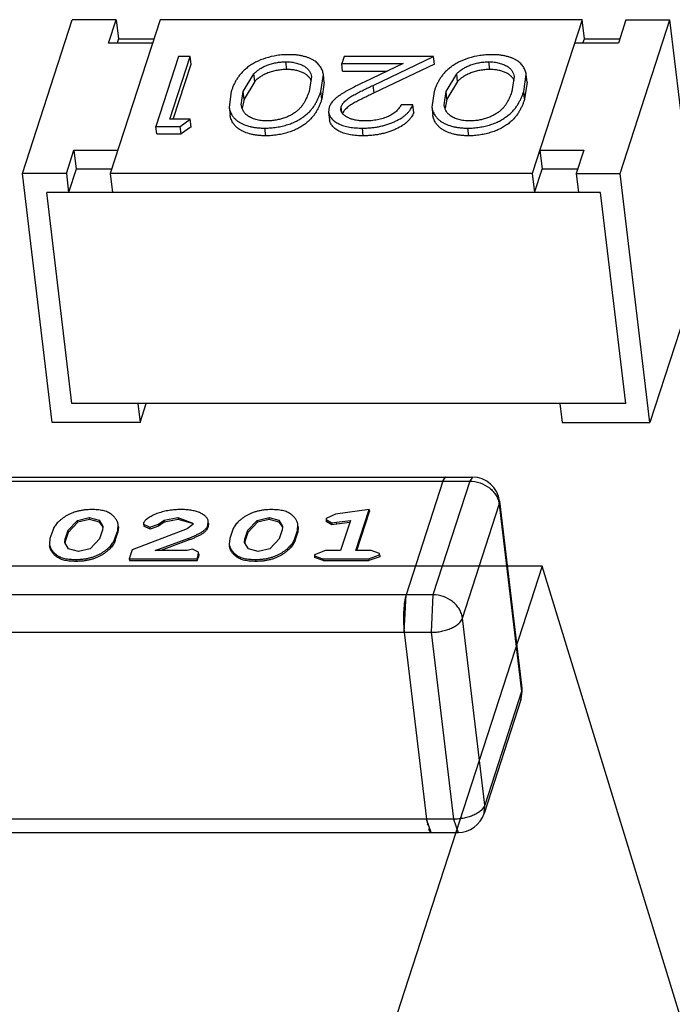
# Model space of a CAD drawing. Header units: millimetres. Extents: x -117 to 182, y -33 to 89.
# Tile 17 of 135: x -105.156 to -104.428, y -3.535 to -2.437. Entities that reach past the tile are written whole.
import ezdxf

# ---------------------------------------------------------------- set-up
doc = ezdxf.new("R2010")
doc.units = ezdxf.units.MM
doc.header["$LTSCALE"] = 1.21
doc.header["$MEASUREMENT"] = 0
doc.layers.get('0').update_dxf_attribs({"linetype": 'CONTINUOUS'})

msp = doc.modelspace()

# ---------------------------------------------------------------- linework, layer by layer
at = {"color": 7, "linetype": 'Continuous'}
for p, q in [((-105.1533, -2.6087), (-105.0978, -2.4373)), ((-105.0487, -2.4373), (-105.0978, -2.4373)), ((-105.0571, -2.4633), (-105.0487, -2.4373)), ((-104.9997, -2.4373), (-105.0552, -2.6087)), ((-105.0487, -2.4373), (-105.0462, -2.4587)), ((-104.5291, -2.4373), (-104.9997, -2.4373)), ((-104.5291, -2.4373), (-104.5846, -2.6087)), ((-104.5265, -2.4587), (-104.5291, -2.4373)), ((-104.4801, -2.4373), (-104.4885, -2.4633)), ((-104.4866, -2.6087), (-104.4311, -2.4373)), ((-104.4801, -2.4373), (-104.4311, -2.4373)), ((-104.3978, -2.7151), (-104.4311, -2.4373)), ((-105.0081, -2.4633), (-105.0571, -2.4633)), ((-105.0462, -2.4587), (-105.0477, -2.4633)), ((-105.0462, -2.4587), (-105.0066, -2.4587)), ((-104.4885, -2.4633), (-104.5375, -2.4633)), ((-104.528, -2.4633), (-104.5265, -2.4587)), ((-104.5265, -2.4587), (-104.487, -2.4587)), ((-104.9793, -2.4782), (-105.0045, -2.5562)), ((-104.9888, -2.5482), (-104.9661, -2.4782)), ((-104.9661, -2.4782), (-104.9793, -2.4782)), ((-104.9651, -2.4868), (-104.9661, -2.4782)), ((-104.7945, -2.4783), (-104.7971, -2.4862)), ((-104.6946, -2.4783), (-104.7945, -2.4783)), ((-104.7621, -2.5105), (-104.6946, -2.4783)), ((-104.6936, -2.4868), (-104.6946, -2.4783)), ((-104.985, -2.5482), (-104.9651, -2.4868)), ((-104.8583, -2.4928), (-104.8593, -2.4842)), ((-104.7971, -2.4862), (-104.7287, -2.4862)), ((-104.7961, -2.4948), (-104.7971, -2.4862)), ((-104.7287, -2.4862), (-104.7722, -2.5071)), ((-104.6936, -2.4868), (-104.7611, -2.519)), ((-104.632, -2.4928), (-104.633, -2.4843)), ((-104.9071, -2.5172), (-104.8952, -2.4976)), ((-104.8942, -2.5062), (-104.8952, -2.4976)), ((-104.831, -2.5008), (-104.8336, -2.5172)), ((-104.8203, -2.5172), (-104.8176, -2.4983)), ((-104.8166, -2.5069), (-104.8176, -2.4983)), ((-104.7961, -2.4948), (-104.7466, -2.4948)), ((-104.6808, -2.5172), (-104.6689, -2.4976)), ((-104.6679, -2.5062), (-104.6689, -2.4976)), ((-104.6048, -2.5008), (-104.6073, -2.5172)), ((-104.5941, -2.5172), (-104.5914, -2.4983)), ((-104.5904, -2.5069), (-104.5914, -2.4983)), ((-104.8942, -2.5062), (-104.9061, -2.5258)), ((-104.8166, -2.5069), (-104.8193, -2.5257)), ((-104.7611, -2.519), (-104.7621, -2.5105)), ((-104.6679, -2.5062), (-104.6798, -2.5258)), ((-104.5904, -2.5069), (-104.5931, -2.5257)), ((-104.9203, -2.5172), (-104.9227, -2.5349)), ((-104.9091, -2.5321), (-104.9071, -2.5172)), ((-104.9061, -2.5258), (-104.9071, -2.5172)), ((-104.8193, -2.5257), (-104.8203, -2.5172)), ((-104.694, -2.5172), (-104.6965, -2.5349)), ((-104.6829, -2.5321), (-104.6808, -2.5172)), ((-104.6798, -2.5258), (-104.6808, -2.5172)), ((-104.5931, -2.5257), (-104.5941, -2.5172)), ((-104.9227, -2.5349), (-104.9217, -2.5434)), ((-104.9061, -2.5258), (-104.9082, -2.5361)), ((-104.811, -2.535), (-104.8117, -2.5405)), ((-104.798, -2.5379), (-104.7976, -2.5344)), ((-104.7969, -2.5406), (-104.7976, -2.5344)), ((-104.7177, -2.5322), (-104.7309, -2.5322)), ((-104.7167, -2.5407), (-104.7177, -2.5322)), ((-104.6965, -2.5349), (-104.6954, -2.5434)), ((-104.6798, -2.5258), (-104.6819, -2.5361)), ((-104.8117, -2.5405), (-104.8106, -2.549)), ((-105.0045, -2.5562), (-104.9774, -2.5562)), ((-105.0035, -2.5647), (-105.0045, -2.5562)), ((-104.9661, -2.5482), (-104.9888, -2.5482)), ((-104.9774, -2.5562), (-104.9661, -2.5482)), ((-104.9763, -2.5647), (-104.9774, -2.5562)), ((-104.9651, -2.5567), (-104.9763, -2.5647)), ((-104.9651, -2.5567), (-104.9661, -2.5482)), ((-105.0035, -2.5647), (-104.9763, -2.5647)), ((-104.8818, -2.5667), (-104.8828, -2.5582)), ((-104.7731, -2.5667), (-104.7741, -2.5582)), ((-104.6555, -2.5667), (-104.6565, -2.5582)), ((-105.1042, -2.6087), (-105.0958, -2.5827)), ((-105.0958, -2.5827), (-105.0468, -2.5827)), ((-105.0958, -2.5827), (-105.0933, -2.6041)), ((-104.5762, -2.5827), (-104.5272, -2.5828)), ((-104.5762, -2.5827), (-104.5736, -2.6041)), ((-104.5272, -2.5828), (-104.5356, -2.6087)), ((-105.1042, -2.6087), (-105.1533, -2.6087)), ((-105.1201, -2.8864), (-105.1533, -2.6087)), ((-105.1042, -2.6087), (-105.1017, -2.6301)), ((-105.0933, -2.6041), (-105.1017, -2.6301)), ((-105.0537, -2.6041), (-105.0933, -2.6041)), ((-104.5846, -2.6087), (-105.0552, -2.6087)), ((-105.0552, -2.6087), (-105.0527, -2.6301)), ((-104.5846, -2.6087), (-104.5821, -2.6301)), ((-104.5821, -2.6301), (-104.5736, -2.6041)), ((-104.5341, -2.6041), (-104.5736, -2.6041)), ((-104.5356, -2.6087), (-104.4866, -2.6087)), ((-104.5356, -2.6087), (-104.533, -2.6301)), ((-104.4534, -2.8865), (-104.4866, -2.6087)), ((-104.5085, -2.6301), (-105.1262, -2.6301)), ((-105.0981, -2.8651), (-105.1262, -2.6301)), ((-104.4804, -2.8651), (-104.5085, -2.6301)), ((-104.3978, -2.7151), (-104.4534, -2.8865)), ((-104.4804, -2.8651), (-105.0981, -2.8651)), ((-105.0246, -2.8651), (-105.022, -2.8864)), ((-105.022, -2.8864), (-105.0151, -2.8651)), ((-104.554, -2.8651), (-104.5514, -2.8864)), ((-105.022, -2.8864), (-105.1201, -2.8864)), ((-104.5514, -2.8864), (-104.4534, -2.8865)), ((-105.1923, -2.9517), (-104.6544, -2.9517)), ((-105.1892, -2.9472), (-104.6513, -2.9473)), ((-104.6843, -2.9517), (-104.7253, -3.0783)), ((-104.6544, -2.9517), (-104.6954, -3.0783)), ((-104.6843, -2.9517), (-104.6812, -2.9473)), ((-104.6513, -2.9473), (-104.6544, -2.9517)), ((-104.6214, -2.9778), (-104.621, -2.9741)), ((-104.621, -2.9741), (-104.5961, -3.1825)), ((-104.7665, -2.9834), (-104.804, -2.9886)), ((-104.7813, -3.0292), (-104.7665, -2.9834)), ((-104.7665, -2.9834), (-104.7662, -2.9856)), ((-104.6624, -3.1044), (-104.6214, -2.9778)), ((-104.6214, -2.9778), (-104.5965, -3.1861)), ((-105.1026, -3.0067), (-105.0918, -2.9954)), ((-105.0918, -2.9954), (-105.0787, -2.9924)), ((-105.0915, -2.9976), (-105.0918, -2.9954)), ((-105.0784, -2.9946), (-105.0915, -2.9976)), ((-105.0784, -2.9946), (-105.0787, -2.9924)), ((-105.0787, -2.9924), (-105.0677, -2.9952)), ((-105.0674, -2.9973), (-105.0784, -2.9946)), ((-105.0677, -2.9952), (-105.0674, -2.9973)), ((-105.0677, -2.9952), (-105.0635, -3.0022)), ((-105.0016, -2.9996), (-104.9953, -2.9952)), ((-104.9953, -2.9952), (-104.9798, -2.9924)), ((-104.9953, -2.9952), (-104.995, -2.9974)), ((-104.9795, -2.9946), (-104.995, -2.9974)), ((-104.9798, -2.9924), (-104.9795, -2.9946)), ((-104.9798, -2.9924), (-104.963, -2.9985)), ((-104.9635, -2.999), (-104.9795, -2.9946)), ((-104.9021, -3.0067), (-104.8913, -2.9954)), ((-104.8913, -2.9954), (-104.8782, -2.9924)), ((-104.891, -2.9976), (-104.8913, -2.9954)), ((-104.8779, -2.9946), (-104.891, -2.9976)), ((-104.8779, -2.9946), (-104.8782, -2.9924)), ((-104.8782, -2.9924), (-104.8672, -2.9952)), ((-104.8669, -2.9973), (-104.8779, -2.9946)), ((-104.8672, -2.9952), (-104.8669, -2.9973)), ((-104.8672, -2.9952), (-104.863, -3.0022)), ((-104.8144, -2.9933), (-104.8146, -2.9946)), ((-104.8146, -2.9946), (-104.8143, -2.9968)), ((-104.8146, -2.9946), (-104.8083, -2.9981)), ((-104.804, -2.9886), (-104.8144, -2.9933)), ((-104.8028, -2.9976), (-104.7874, -2.9954)), ((-104.7874, -2.9954), (-104.7983, -3.0292)), ((-104.7804, -3.0292), (-104.7662, -2.9856)), ((-105.1195, -3.0066), (-105.1225, -3.0158)), ((-105.1026, -3.0067), (-105.1055, -3.0157)), ((-105.1026, -3.0067), (-105.1023, -3.0089)), ((-105.0915, -2.9976), (-105.1023, -3.0089)), ((-105.0637, -3.0023), (-105.0674, -2.9973)), ((-105.0669, -3.0157), (-105.064, -3.0067)), ((-105.0635, -3.0022), (-105.064, -3.0067)), ((-105.05, -3.0158), (-105.047, -3.0066)), ((-105.047, -3.0066), (-105.0464, -3.0005)), ((-105.047, -3.0066), (-105.0467, -3.0088)), ((-105.0461, -3.0027), (-105.0467, -3.0088)), ((-105.0461, -3.0027), (-105.0464, -3.0005)), ((-104.9694, -3.005), (-105.0309, -3.0284)), ((-105.0182, -2.9987), (-105.0183, -2.9996)), ((-105.0183, -2.9996), (-105.018, -3.0018)), ((-105.0183, -2.9996), (-105.011, -3.003)), ((-105.0107, -3.0052), (-105.018, -3.0018)), ((-105.011, -3.003), (-105.0016, -2.9996)), ((-105.011, -3.003), (-105.0107, -3.0052)), ((-105.0013, -3.0018), (-105.0107, -3.0052)), ((-105.0016, -2.9996), (-105.0013, -3.0018)), ((-104.995, -2.9974), (-105.0013, -3.0018)), ((-104.9631, -3), (-104.9694, -3.005)), ((-104.963, -2.9985), (-104.9631, -3)), ((-104.9463, -3.0004), (-104.9459, -2.9966)), ((-104.9463, -3.0004), (-104.946, -3.0026)), ((-104.9456, -2.9988), (-104.946, -3.0026)), ((-104.9456, -2.9988), (-104.9459, -2.9966)), ((-104.919, -3.0066), (-104.922, -3.0158)), ((-104.9021, -3.0067), (-104.905, -3.0157)), ((-104.9021, -3.0067), (-104.9018, -3.0089)), ((-104.891, -2.9976), (-104.9018, -3.0089)), ((-104.8632, -3.0023), (-104.8669, -2.9973)), ((-104.8664, -3.0157), (-104.8635, -3.0067)), ((-104.863, -3.0022), (-104.8635, -3.0067)), ((-104.8495, -3.0158), (-104.8465, -3.0066)), ((-104.8465, -3.0066), (-104.8459, -3.0005)), ((-104.8465, -3.0066), (-104.8462, -3.0088)), ((-104.8456, -3.0027), (-104.8462, -3.0088)), ((-104.8456, -3.0027), (-104.8459, -3.0005)), ((-104.808, -3.0003), (-104.8143, -2.9968)), ((-104.8083, -2.9981), (-104.8028, -2.9976)), ((-104.8083, -2.9981), (-104.808, -3.0003)), ((-104.8025, -2.9998), (-104.808, -3.0003)), ((-104.8025, -2.9998), (-104.8028, -2.9976)), ((-104.7881, -2.9978), (-104.8025, -2.9998)), ((-105.1225, -3.0158), (-105.1231, -3.0218)), ((-105.106, -3.0201), (-105.1055, -3.0157)), ((-105.1052, -3.0178), (-105.1055, -3.0157)), ((-105.1023, -3.0089), (-105.1052, -3.0178)), ((-105.0669, -3.0157), (-105.0777, -3.027)), ((-105.0497, -3.018), (-105.05, -3.0158)), ((-105.0497, -3.018), (-105.0467, -3.0088)), ((-105.005, -3.0292), (-104.9675, -3.0151)), ((-104.9672, -3.0173), (-104.9988, -3.0292)), ((-104.9672, -3.0173), (-104.9675, -3.0151)), ((-104.922, -3.0158), (-104.9226, -3.0218)), ((-104.9055, -3.0201), (-104.905, -3.0157)), ((-104.9047, -3.0178), (-104.905, -3.0157)), ((-104.9018, -3.0089), (-104.9047, -3.0178)), ((-104.8664, -3.0157), (-104.8772, -3.027)), ((-104.8492, -3.018), (-104.8495, -3.0158)), ((-104.8492, -3.018), (-104.8462, -3.0088)), ((-105.1017, -3.0272), (-105.106, -3.0201)), ((-105.0907, -3.03), (-105.1017, -3.0272)), ((-105.0777, -3.027), (-105.0907, -3.03)), ((-105.0309, -3.0284), (-105.0341, -3.0382)), ((-104.9695, -3.0292), (-105.005, -3.0292)), ((-104.9636, -3.0275), (-104.9695, -3.0292)), ((-104.9568, -3.031), (-104.9636, -3.0275)), ((-104.9012, -3.0273), (-104.9055, -3.0201)), ((-104.8902, -3.03), (-104.9012, -3.0273)), ((-104.8772, -3.027), (-104.8902, -3.03)), ((-104.8152, -3.0292), (-104.8275, -3.0337)), ((-104.7983, -3.0292), (-104.8152, -3.0292)), ((-104.7643, -3.0292), (-104.7813, -3.0292)), ((-104.7549, -3.0325), (-104.7643, -3.0292)), ((-105.0937, -3.039), (-105.0934, -3.0412)), ((-105.0341, -3.0382), (-104.9585, -3.0382)), ((-105.0341, -3.0382), (-105.0338, -3.0403)), ((-105.0338, -3.0403), (-104.9583, -3.0403)), ((-104.9585, -3.0382), (-104.9572, -3.0341)), ((-104.9585, -3.0382), (-104.9583, -3.0403)), ((-104.9583, -3.0403), (-104.9569, -3.0363)), ((-104.9572, -3.0341), (-104.9568, -3.031)), ((-104.9572, -3.0341), (-104.9569, -3.0363)), ((-104.9565, -3.0332), (-104.9569, -3.0363)), ((-104.9565, -3.0332), (-104.9568, -3.031)), ((-104.8932, -3.039), (-104.8929, -3.0412)), ((-104.8275, -3.0337), (-104.8276, -3.0348)), ((-104.8276, -3.0348), (-104.8274, -3.037)), ((-104.8276, -3.0348), (-104.8182, -3.0382)), ((-104.8179, -3.0403), (-104.8274, -3.037)), ((-104.8182, -3.0382), (-104.7673, -3.0382)), ((-104.8179, -3.0403), (-104.8182, -3.0382)), ((-104.7673, -3.0382), (-104.755, -3.0337)), ((-104.7673, -3.0382), (-104.767, -3.0403)), ((-104.7547, -3.0359), (-104.767, -3.0403)), ((-104.755, -3.0337), (-104.7549, -3.0325)), ((-104.755, -3.0337), (-104.7547, -3.0359)), ((-104.7546, -3.0347), (-104.7549, -3.0325)), ((-104.7546, -3.0347), (-104.7547, -3.0359)), ((-104.8179, -3.0403), (-104.767, -3.0403)), ((-104.6954, -3.0783), (-105.2333, -3.0783)), ((-104.7273, -3.1202), (-104.7253, -3.0783)), ((-104.7266, -3.0838), (-104.7272, -3.0872)), ((-104.7253, -3.0783), (-104.7263, -3.0823)), ((-104.6954, -3.0783), (-104.6974, -3.1202)), ((-104.6375, -3.3128), (-104.6624, -3.1044)), ((-104.7279, -3.1144), (-104.7273, -3.1202)), ((-105.2354, -3.1202), (-104.6974, -3.1202)), ((-104.7273, -3.1202), (-104.7024, -3.3286)), ((-104.6974, -3.1202), (-104.6725, -3.3286)), ((-104.5961, -3.1825), (-104.5965, -3.1861)), ((-104.5965, -3.1861), (-104.6375, -3.3128)), ((-104.5965, -3.1861), (-104.5974, -3.1955)), ((-104.5974, -3.1955), (-104.6384, -3.3222)), ((-104.6384, -3.3222), (-104.6375, -3.3128)), ((-104.6725, -3.3286), (-105.2104, -3.3286)), ((-104.6973, -3.3432), (-104.7024, -3.3286)), ((-104.7024, -3.3286), (-104.7016, -3.3337)), ((-104.6725, -3.3286), (-104.6674, -3.3432)), ((-105.2053, -3.3432), (-104.6674, -3.3432))]:
    msp.add_line(p, q, dxfattribs=at)
at = {"color": 6, "linetype": 'Continuous'}
for p, q in [((-104.5737, -3.0464), (-106.0139, -3.0463)), ((-104.5737, -3.0464), (-104.8865, -4.0123)), ((-104.3451, -3.7897), (-104.5737, -3.0464))]:
    msp.add_line(p, q, dxfattribs=at)
at = {"color": 7, "linetype": 'Continuous'}
for centre, radius, start, end in [((-104.6513, -2.9777), 0.0305, 6.8184, 89.9976), ((-105.0737, -3.0059), 0.0106, 13.7924, 19.7804), ((-104.8732, -3.0059), 0.0106, 13.7924, 19.7804), ((-104.6695, -3.0941), 0.058, 168.271, 169.7885), ((-104.5996, -3.1032), 0.1285, 175.3944, 176.4896), ((-104.6157, -3.1018), 0.1124, 173.6036, 175.4294), ((-104.633, -3.0998), 0.095, 172.329, 173.6123), ((-104.5777, -3.1043), 0.1505, 178.0003, 178.9837), ((-104.5735, -3.1044), 0.1547, 178.9825, 180.451), ((-104.5751, -3.1044), 0.1531, 180.4479, 181.3776), ((-104.5867, -3.104), 0.1415, 176.4839, 178.0139), ((-104.5807, -3.1046), 0.1475, 181.375, 183.0289), ((-104.592, -3.1051), 0.1362, 183.0443, 183.8974), ((-104.6264, -3.1861), 0.0305, 342.0553, 6.8184), ((-104.6674, -3.3128), 0.0305, 269.9976, 342.0553), ((-104.6452, -3.3232), 0.0574, 190.5434, 192.0552)]:
    msp.add_arc(centre, radius, start, end, dxfattribs=at)
for points, knots in [([(-104.8563, -2.4763), (-104.8573, -2.4763), (-104.8595, -2.4763), (-104.8639, -2.4765), (-104.8715, -2.4774), (-104.8818, -2.4798), (-104.8913, -2.4835), (-104.8978, -2.4873), (-104.902, -2.4903), (-104.9058, -2.4934), (-104.9085, -2.4962), (-104.9104, -2.4984), (-104.9121, -2.5006), (-104.9141, -2.5034), (-104.916, -2.5068), (-104.9177, -2.5103), (-104.9191, -2.5137), (-104.9199, -2.516), (-104.9203, -2.5172)], [0, 0, 0, 0, 0.039892, 0.080153, 0.161064, 0.319799, 0.467018, 0.534334, 0.597451, 0.656969, 0.71287, 0.739389, 0.765308, 0.815404, 0.863362, 0.909991, 0.955368, 1, 1, 1, 1]), ([(-104.8176, -2.4983), (-104.8177, -2.4976), (-104.818, -2.4962), (-104.8188, -2.4933), (-104.8202, -2.4906), (-104.8221, -2.488), (-104.8238, -2.4861), (-104.8258, -2.4844), (-104.8281, -2.4827), (-104.8308, -2.4812), (-104.8337, -2.4799), (-104.837, -2.4788), (-104.8405, -2.4779), (-104.8442, -2.4771), (-104.8481, -2.4766), (-104.8521, -2.4763), (-104.8549, -2.4763), (-104.8563, -2.4763)], [0, 0, 0, 0, 0.04488, 0.090188, 0.183779, 0.233124, 0.284919, 0.339452, 0.397607, 0.460134, 0.52677, 0.597394, 0.671581, 0.749738, 0.830771, 0.914378, 1, 1, 1, 1]), ([(-104.63, -2.4763), (-104.6311, -2.4763), (-104.6333, -2.4763), (-104.6376, -2.4766), (-104.6452, -2.4774), (-104.6555, -2.4798), (-104.665, -2.4836), (-104.6716, -2.4874), (-104.6758, -2.4903), (-104.6795, -2.4934), (-104.6823, -2.4962), (-104.6842, -2.4984), (-104.6859, -2.5006), (-104.6878, -2.5034), (-104.6897, -2.5069), (-104.6914, -2.5103), (-104.6928, -2.5137), (-104.6936, -2.516), (-104.694, -2.5172)], [0, 0, 0, 0, 0.039892, 0.080153, 0.161064, 0.319799, 0.467018, 0.534334, 0.597451, 0.656969, 0.71287, 0.739389, 0.765308, 0.815404, 0.863362, 0.909991, 0.955368, 1, 1, 1, 1]), ([(-104.5914, -2.4983), (-104.5915, -2.4976), (-104.5917, -2.4962), (-104.5926, -2.4933), (-104.594, -2.4906), (-104.5958, -2.488), (-104.5975, -2.4861), (-104.5995, -2.4844), (-104.6018, -2.4827), (-104.6045, -2.4813), (-104.6075, -2.4799), (-104.6107, -2.4788), (-104.6142, -2.4779), (-104.6179, -2.4772), (-104.6218, -2.4766), (-104.6259, -2.4763), (-104.6286, -2.4763), (-104.63, -2.4763)], [0, 0, 0, 0, 0.04488, 0.090188, 0.183779, 0.233124, 0.284919, 0.339452, 0.397607, 0.460134, 0.52677, 0.597394, 0.671581, 0.749738, 0.830771, 0.914378, 1, 1, 1, 1]), ([(-104.8952, -2.4976), (-104.8947, -2.4972), (-104.8938, -2.4963), (-104.8917, -2.4945), (-104.8888, -2.4923), (-104.8856, -2.4905), (-104.8827, -2.4891), (-104.8804, -2.4881), (-104.878, -2.4873), (-104.8755, -2.4865), (-104.8729, -2.4858), (-104.8702, -2.4853), (-104.8675, -2.4848), (-104.8639, -2.4844), (-104.8611, -2.4843), (-104.8593, -2.4842)], [0, 0, 0, 0, 0.049188, 0.099929, 0.207526, 0.324075, 0.385617, 0.449528, 0.515294, 0.582551, 0.651028, 0.720472, 0.79058, 0.860786, 1, 1, 1, 1]), ([(-104.8593, -2.4842), (-104.8583, -2.4843), (-104.8563, -2.4843), (-104.8533, -2.4846), (-104.8504, -2.485), (-104.8469, -2.4858), (-104.8436, -2.4868), (-104.8407, -2.4882), (-104.8387, -2.4892), (-104.837, -2.4905), (-104.8355, -2.4917), (-104.8342, -2.4931), (-104.8332, -2.4946), (-104.8324, -2.4961), (-104.8315, -2.4981), (-104.8311, -2.4997), (-104.831, -2.5008)], [0, 0, 0, 0, 0.085706, 0.169397, 0.250053, 0.327397, 0.471451, 0.5379, 0.600632, 0.659119, 0.714217, 0.766208, 0.81551, 0.863161, 0.909579, 1, 1, 1, 1]), ([(-104.6689, -2.4976), (-104.6685, -2.4972), (-104.6675, -2.4963), (-104.6655, -2.4945), (-104.6626, -2.4923), (-104.6593, -2.4905), (-104.6565, -2.4891), (-104.6542, -2.4881), (-104.6517, -2.4873), (-104.6492, -2.4865), (-104.6466, -2.4858), (-104.6439, -2.4853), (-104.6412, -2.4848), (-104.6376, -2.4844), (-104.6349, -2.4843), (-104.633, -2.4843)], [0, 0, 0, 0, 0.049188, 0.099929, 0.207526, 0.324075, 0.385617, 0.449528, 0.515294, 0.582551, 0.651028, 0.720472, 0.79058, 0.860786, 1, 1, 1, 1]), ([(-104.633, -2.4843), (-104.632, -2.4843), (-104.63, -2.4843), (-104.627, -2.4846), (-104.6242, -2.485), (-104.6207, -2.4858), (-104.6174, -2.4868), (-104.6144, -2.4882), (-104.6125, -2.4892), (-104.6107, -2.4905), (-104.6093, -2.4918), (-104.608, -2.4931), (-104.607, -2.4946), (-104.6061, -2.4961), (-104.6053, -2.4981), (-104.6049, -2.4997), (-104.6048, -2.5008)], [0, 0, 0, 0, 0.085706, 0.169397, 0.250053, 0.327397, 0.471451, 0.5379, 0.600632, 0.659119, 0.714217, 0.766208, 0.81551, 0.863161, 0.909579, 1, 1, 1, 1]), ([(-104.8583, -2.4928), (-104.8601, -2.4928), (-104.8628, -2.4929), (-104.8665, -2.4934), (-104.8692, -2.4938), (-104.8718, -2.4944), (-104.8744, -2.495), (-104.877, -2.4958), (-104.8794, -2.4967), (-104.8817, -2.4976), (-104.8846, -2.499), (-104.8878, -2.5009), (-104.8907, -2.503), (-104.8928, -2.5048), (-104.8937, -2.5057), (-104.8942, -2.5062)], [0, 0, 0, 0, 0.139214, 0.20942, 0.279528, 0.348972, 0.417449, 0.484706, 0.550472, 0.614383, 0.675925, 0.792474, 0.900071, 0.950812, 1, 1, 1, 1]), ([(-104.8309, -2.5056), (-104.8313, -2.5047), (-104.832, -2.5034), (-104.8331, -2.5018), (-104.8342, -2.5006), (-104.8354, -2.4995), (-104.8373, -2.498), (-104.8401, -2.4964), (-104.844, -2.4949), (-104.8483, -2.4937), (-104.8532, -2.4929), (-104.8565, -2.4928), (-104.8583, -2.4928)], [0, 0, 0, 0, 0.090238, 0.137283, 0.186469, 0.238188, 0.29242, 0.410633, 0.541358, 0.683972, 0.837573, 1, 1, 1, 1]), ([(-104.632, -2.4928), (-104.6338, -2.4928), (-104.6366, -2.4929), (-104.6402, -2.4934), (-104.6429, -2.4938), (-104.6456, -2.4944), (-104.6482, -2.495), (-104.6507, -2.4958), (-104.6531, -2.4967), (-104.6555, -2.4976), (-104.6583, -2.499), (-104.6616, -2.5009), (-104.6645, -2.503), (-104.6665, -2.5048), (-104.6674, -2.5057), (-104.6679, -2.5062)], [0, 0, 0, 0, 0.139214, 0.20942, 0.279528, 0.348972, 0.417449, 0.484706, 0.550472, 0.614383, 0.675925, 0.792474, 0.900071, 0.950812, 1, 1, 1, 1]), ([(-104.6047, -2.5056), (-104.6051, -2.5047), (-104.6057, -2.5034), (-104.6069, -2.5018), (-104.6079, -2.5006), (-104.6091, -2.4995), (-104.611, -2.498), (-104.6138, -2.4964), (-104.6177, -2.4949), (-104.6221, -2.4937), (-104.6269, -2.4929), (-104.6303, -2.4928), (-104.632, -2.4928)], [0, 0, 0, 0, 0.090238, 0.137283, 0.186469, 0.238188, 0.29242, 0.410633, 0.541358, 0.683972, 0.837573, 1, 1, 1, 1]), ([(-104.7722, -2.5071), (-104.7743, -2.5081), (-104.7785, -2.51), (-104.7846, -2.5131), (-104.7896, -2.5158), (-104.7935, -2.5179), (-104.7963, -2.5196), (-104.799, -2.5213), (-104.8016, -2.5231), (-104.8039, -2.5249), (-104.8059, -2.5268), (-104.8076, -2.5288), (-104.8089, -2.5305), (-104.8097, -2.5319), (-104.8104, -2.5333), (-104.8108, -2.5343), (-104.811, -2.535)], [0, 0, 0, 0, 0.142132, 0.282784, 0.421165, 0.489292, 0.556181, 0.621606, 0.685028, 0.745467, 0.802488, 0.856294, 0.90706, 0.931174, 0.954505, 1, 1, 1, 1]), ([(-104.7976, -2.5344), (-104.7974, -2.5338), (-104.797, -2.5329), (-104.7964, -2.5317), (-104.7956, -2.5305), (-104.7944, -2.529), (-104.7927, -2.5273), (-104.7907, -2.5257), (-104.7877, -2.5236), (-104.7844, -2.5217), (-104.781, -2.5198), (-104.7784, -2.5184), (-104.7758, -2.5171), (-104.7722, -2.5153), (-104.7676, -2.5131), (-104.7639, -2.5114), (-104.7621, -2.5105)], [0, 0, 0, 0, 0.044688, 0.06783, 0.091975, 0.143268, 0.198253, 0.256789, 0.318681, 0.449095, 0.516336, 0.584033, 0.652506, 0.721413, 0.86019, 1, 1, 1, 1]), ([(-104.8828, -2.5582), (-104.8817, -2.5581), (-104.8795, -2.5581), (-104.8763, -2.5579), (-104.873, -2.5576), (-104.8698, -2.5572), (-104.8665, -2.5566), (-104.8634, -2.556), (-104.8603, -2.5551), (-104.8563, -2.554), (-104.8525, -2.5526), (-104.8488, -2.5509), (-104.8463, -2.5497), (-104.8439, -2.5483), (-104.8417, -2.5469), (-104.8395, -2.5454), (-104.8375, -2.5439), (-104.8357, -2.5424), (-104.834, -2.5408), (-104.8324, -2.5392), (-104.831, -2.5375), (-104.8296, -2.5359), (-104.828, -2.5337), (-104.8263, -2.5309), (-104.8245, -2.5274), (-104.8229, -2.524), (-104.8215, -2.5206), (-104.8207, -2.5183), (-104.8203, -2.5172)], [0, 0, 0, 0, 0.040189, 0.08073, 0.121483, 0.162246, 0.202878, 0.243156, 0.282922, 0.322109, 0.398032, 0.434481, 0.469738, 0.503906, 0.536925, 0.569002, 0.599953, 0.629854, 0.6588, 0.686766, 0.71382, 0.740133, 0.765796, 0.815192, 0.862993, 0.909602, 0.955186, 1, 1, 1, 1]), ([(-104.8336, -2.5172), (-104.8338, -2.5181), (-104.8344, -2.5199), (-104.8355, -2.5226), (-104.8367, -2.5253), (-104.8378, -2.5275), (-104.8387, -2.5292), (-104.8398, -2.531), (-104.841, -2.5328), (-104.8423, -2.5345), (-104.8438, -2.5362), (-104.846, -2.5384), (-104.8491, -2.5408), (-104.8525, -2.543), (-104.8557, -2.5447), (-104.8585, -2.5459), (-104.8615, -2.547), (-104.8655, -2.5482), (-104.8704, -2.5493), (-104.8755, -2.55), (-104.8789, -2.5501), (-104.8806, -2.5502)], [0, 0, 0, 0, 0.045455, 0.091658, 0.138586, 0.186532, 0.210922, 0.235661, 0.286968, 0.313484, 0.340846, 0.398664, 0.460461, 0.526818, 0.597852, 0.635194, 0.673738, 0.753185, 0.834869, 0.917744, 1, 1, 1, 1]), ([(-104.7611, -2.519), (-104.7629, -2.5199), (-104.7664, -2.5216), (-104.7717, -2.5241), (-104.7761, -2.5263), (-104.7795, -2.5281), (-104.782, -2.5294), (-104.7844, -2.5308), (-104.7868, -2.5322), (-104.789, -2.5337), (-104.791, -2.5353), (-104.7928, -2.5369), (-104.7943, -2.5385), (-104.7955, -2.5403), (-104.796, -2.5415), (-104.7963, -2.5421)], [0, 0, 0, 0, 0.138598, 0.276216, 0.41253, 0.479784, 0.546512, 0.612473, 0.676703, 0.73898, 0.798166, 0.85399, 0.906332, 0.954903, 1, 1, 1, 1]), ([(-104.6565, -2.5582), (-104.6554, -2.5582), (-104.6533, -2.5581), (-104.65, -2.558), (-104.6468, -2.5576), (-104.6435, -2.5572), (-104.6403, -2.5566), (-104.6371, -2.556), (-104.634, -2.5552), (-104.63, -2.554), (-104.6262, -2.5526), (-104.6226, -2.551), (-104.62, -2.5497), (-104.6176, -2.5483), (-104.6154, -2.5469), (-104.6133, -2.5454), (-104.6113, -2.5439), (-104.6094, -2.5424), (-104.6077, -2.5408), (-104.6061, -2.5392), (-104.6047, -2.5375), (-104.6034, -2.5359), (-104.6018, -2.5337), (-104.6, -2.5309), (-104.5982, -2.5275), (-104.5966, -2.524), (-104.5952, -2.5206), (-104.5945, -2.5183), (-104.5941, -2.5172)], [0, 0, 0, 0, 0.040189, 0.08073, 0.121483, 0.162246, 0.202878, 0.243156, 0.282922, 0.322109, 0.398032, 0.434481, 0.469738, 0.503906, 0.536925, 0.569002, 0.599953, 0.629854, 0.6588, 0.686766, 0.71382, 0.740133, 0.765796, 0.815192, 0.862993, 0.909602, 0.955186, 1, 1, 1, 1]), ([(-104.6073, -2.5172), (-104.6076, -2.5181), (-104.6082, -2.5199), (-104.6092, -2.5226), (-104.6104, -2.5253), (-104.6115, -2.5275), (-104.6125, -2.5292), (-104.6135, -2.531), (-104.6147, -2.5328), (-104.6161, -2.5345), (-104.6176, -2.5363), (-104.6198, -2.5384), (-104.6228, -2.5408), (-104.6263, -2.543), (-104.6295, -2.5447), (-104.6323, -2.5459), (-104.6353, -2.547), (-104.6393, -2.5482), (-104.6442, -2.5494), (-104.6493, -2.55), (-104.6527, -2.5501), (-104.6544, -2.5502)], [0, 0, 0, 0, 0.045455, 0.091658, 0.138586, 0.186532, 0.210922, 0.235661, 0.286968, 0.313484, 0.340846, 0.398664, 0.460461, 0.526818, 0.597852, 0.635194, 0.673738, 0.753185, 0.834869, 0.917744, 1, 1, 1, 1]), ([(-104.9227, -2.5349), (-104.9226, -2.5356), (-104.9224, -2.5368), (-104.922, -2.5382), (-104.9213, -2.5405), (-104.9202, -2.5426), (-104.9189, -2.5446), (-104.9182, -2.5457), (-104.9174, -2.5466), (-104.9165, -2.5476), (-104.9155, -2.5486), (-104.914, -2.5498), (-104.912, -2.5513), (-104.9093, -2.5528), (-104.9051, -2.5547), (-104.9004, -2.5562), (-104.8954, -2.5572), (-104.8913, -2.5578), (-104.8871, -2.5581), (-104.8842, -2.5581), (-104.8828, -2.5582)], [0, 0, 0, 0, 0.045077, 0.067758, 0.090577, 0.184398, 0.208732, 0.233643, 0.259159, 0.285241, 0.312059, 0.339781, 0.397789, 0.459791, 0.526122, 0.670751, 0.748865, 0.83006, 0.914004, 1, 1, 1, 1]), ([(-104.8806, -2.5502), (-104.8817, -2.5501), (-104.8838, -2.5501), (-104.887, -2.5498), (-104.89, -2.5493), (-104.8928, -2.5487), (-104.8954, -2.5478), (-104.8978, -2.5469), (-104.9, -2.5458), (-104.9019, -2.5446), (-104.9036, -2.5432), (-104.9054, -2.5413), (-104.9068, -2.5393), (-104.9079, -2.5371), (-104.9084, -2.5354), (-104.9089, -2.5338), (-104.9091, -2.5327), (-104.9091, -2.5321)], [0, 0, 0, 0, 0.087152, 0.172246, 0.253893, 0.331428, 0.405358, 0.475649, 0.541627, 0.602917, 0.660181, 0.713757, 0.813601, 0.861297, 0.907974, 0.954111, 1, 1, 1, 1]), ([(-104.8193, -2.5257), (-104.8197, -2.5269), (-104.8205, -2.5292), (-104.8218, -2.5326), (-104.8234, -2.536), (-104.8253, -2.5394), (-104.827, -2.5422), (-104.8286, -2.5444), (-104.8299, -2.5461), (-104.8314, -2.5477), (-104.833, -2.5493), (-104.8347, -2.5509), (-104.8365, -2.5525), (-104.8385, -2.554), (-104.8406, -2.5554), (-104.8429, -2.5568), (-104.8453, -2.5582), (-104.8478, -2.5595), (-104.8514, -2.5611), (-104.8553, -2.5625), (-104.8593, -2.5637), (-104.8624, -2.5645), (-104.8655, -2.5652), (-104.8687, -2.5657), (-104.872, -2.5662), (-104.8753, -2.5665), (-104.8785, -2.5667), (-104.8807, -2.5667), (-104.8818, -2.5667)], [0, 0, 0, 0, 0.044814, 0.090398, 0.137007, 0.184808, 0.234204, 0.259867, 0.28618, 0.313234, 0.3412, 0.370146, 0.400047, 0.430998, 0.463075, 0.496094, 0.530262, 0.565519, 0.601968, 0.677891, 0.717078, 0.756844, 0.797122, 0.837754, 0.878517, 0.91927, 0.959811, 1, 1, 1, 1]), ([(-104.7741, -2.5582), (-104.7725, -2.5581), (-104.7693, -2.5581), (-104.7644, -2.5578), (-104.7596, -2.5572), (-104.7549, -2.5564), (-104.7502, -2.5552), (-104.7457, -2.5539), (-104.7414, -2.5524), (-104.7362, -2.5501), (-104.7314, -2.5475), (-104.7272, -2.5445), (-104.7245, -2.5422), (-104.7222, -2.5398), (-104.7203, -2.5373), (-104.7188, -2.5348), (-104.7181, -2.533), (-104.7177, -2.5322)], [0, 0, 0, 0, 0.073513, 0.147752, 0.222251, 0.296441, 0.369618, 0.441294, 0.510895, 0.577972, 0.703652, 0.761316, 0.815443, 0.86603, 0.913238, 0.957731, 1, 1, 1, 1]), ([(-104.7309, -2.5322), (-104.7312, -2.5328), (-104.7318, -2.534), (-104.733, -2.5357), (-104.7344, -2.5375), (-104.736, -2.5392), (-104.7378, -2.5408), (-104.74, -2.5423), (-104.7424, -2.5438), (-104.745, -2.5451), (-104.7479, -2.5463), (-104.7509, -2.5474), (-104.7541, -2.5483), (-104.7573, -2.549), (-104.7607, -2.5495), (-104.7641, -2.5499), (-104.7675, -2.5501), (-104.7697, -2.5502), (-104.7708, -2.5502)], [0, 0, 0, 0, 0.043319, 0.088625, 0.136267, 0.186698, 0.240621, 0.29795, 0.358657, 0.422948, 0.490243, 0.55987, 0.631558, 0.704763, 0.778745, 0.852927, 0.926787, 1, 1, 1, 1]), ([(-104.6965, -2.5349), (-104.6964, -2.5356), (-104.6962, -2.5368), (-104.6958, -2.5382), (-104.6951, -2.5405), (-104.694, -2.5426), (-104.6927, -2.5447), (-104.6919, -2.5457), (-104.6911, -2.5466), (-104.6902, -2.5476), (-104.6892, -2.5486), (-104.6878, -2.5498), (-104.6858, -2.5513), (-104.683, -2.5528), (-104.6788, -2.5547), (-104.6742, -2.5562), (-104.6691, -2.5572), (-104.6651, -2.5578), (-104.6608, -2.5581), (-104.658, -2.5582), (-104.6565, -2.5582)], [0, 0, 0, 0, 0.045077, 0.067758, 0.090577, 0.184398, 0.208732, 0.233643, 0.259159, 0.285241, 0.312059, 0.339781, 0.397789, 0.459791, 0.526122, 0.670751, 0.748865, 0.83006, 0.914004, 1, 1, 1, 1]), ([(-104.6544, -2.5502), (-104.6555, -2.5501), (-104.6576, -2.5501), (-104.6607, -2.5498), (-104.6637, -2.5493), (-104.6665, -2.5487), (-104.6691, -2.5478), (-104.6716, -2.5469), (-104.6738, -2.5458), (-104.6757, -2.5446), (-104.6774, -2.5432), (-104.6792, -2.5414), (-104.6806, -2.5393), (-104.6816, -2.5371), (-104.6822, -2.5355), (-104.6826, -2.5338), (-104.6828, -2.5327), (-104.6829, -2.5321)], [0, 0, 0, 0, 0.087152, 0.172246, 0.253893, 0.331428, 0.405358, 0.475649, 0.541627, 0.602917, 0.660181, 0.713757, 0.813601, 0.861297, 0.907974, 0.954111, 1, 1, 1, 1]), ([(-104.5931, -2.5257), (-104.5934, -2.5269), (-104.5942, -2.5292), (-104.5956, -2.5326), (-104.5972, -2.536), (-104.599, -2.5394), (-104.6007, -2.5422), (-104.6024, -2.5444), (-104.6037, -2.5461), (-104.6051, -2.5477), (-104.6067, -2.5493), (-104.6084, -2.5509), (-104.6103, -2.5525), (-104.6122, -2.554), (-104.6144, -2.5554), (-104.6166, -2.5569), (-104.619, -2.5582), (-104.6216, -2.5595), (-104.6252, -2.5611), (-104.629, -2.5625), (-104.633, -2.5637), (-104.6361, -2.5645), (-104.6393, -2.5652), (-104.6425, -2.5657), (-104.6457, -2.5662), (-104.649, -2.5665), (-104.6523, -2.5667), (-104.6544, -2.5667), (-104.6555, -2.5667)], [0, 0, 0, 0, 0.044814, 0.090398, 0.137007, 0.184808, 0.234204, 0.259867, 0.28618, 0.313234, 0.3412, 0.370146, 0.400047, 0.430998, 0.463075, 0.496094, 0.530262, 0.565519, 0.601968, 0.677891, 0.717078, 0.756844, 0.797122, 0.837754, 0.878517, 0.91927, 0.959811, 1, 1, 1, 1]), ([(-104.8818, -2.5667), (-104.8832, -2.5667), (-104.8861, -2.5667), (-104.8903, -2.5663), (-104.8944, -2.5658), (-104.8994, -2.5647), (-104.9041, -2.5633), (-104.9083, -2.5614), (-104.911, -2.5598), (-104.913, -2.5583), (-104.9145, -2.5571), (-104.9154, -2.5562), (-104.9163, -2.5552), (-104.9172, -2.5542), (-104.9179, -2.5532), (-104.9192, -2.5512), (-104.9203, -2.549), (-104.921, -2.5468), (-104.9214, -2.5453), (-104.9216, -2.5442), (-104.9217, -2.5434)], [0, 0, 0, 0, 0.085996, 0.16994, 0.251135, 0.329249, 0.473878, 0.540209, 0.602211, 0.660219, 0.687941, 0.714759, 0.740841, 0.766357, 0.791268, 0.815603, 0.909423, 0.932242, 0.954923, 1, 1, 1, 1]), ([(-104.8117, -2.5405), (-104.8115, -2.5418), (-104.811, -2.5437), (-104.8096, -2.546), (-104.8082, -2.5477), (-104.8066, -2.5493), (-104.8047, -2.5508), (-104.8026, -2.5522), (-104.8002, -2.5535), (-104.7975, -2.5546), (-104.7947, -2.5556), (-104.7916, -2.5565), (-104.7883, -2.5571), (-104.7849, -2.5576), (-104.7814, -2.5579), (-104.7778, -2.5581), (-104.7753, -2.5581), (-104.7741, -2.5582)], [0, 0, 0, 0, 0.086581, 0.132393, 0.180505, 0.231229, 0.285065, 0.341865, 0.402288, 0.46675, 0.534517, 0.605712, 0.68034, 0.757633, 0.836921, 0.917872, 1, 1, 1, 1]), ([(-104.7708, -2.5502), (-104.7717, -2.5502), (-104.7734, -2.5501), (-104.7768, -2.55), (-104.7808, -2.5495), (-104.7846, -2.5486), (-104.7874, -2.5477), (-104.7893, -2.5469), (-104.7911, -2.5461), (-104.7927, -2.5451), (-104.7941, -2.5441), (-104.7953, -2.543), (-104.7964, -2.5418), (-104.7972, -2.5406), (-104.7978, -2.5393), (-104.798, -2.5384), (-104.798, -2.5379)], [0, 0, 0, 0, 0.081217, 0.161277, 0.315972, 0.460632, 0.528431, 0.592771, 0.653951, 0.712114, 0.767031, 0.818726, 0.867599, 0.913653, 0.957406, 1, 1, 1, 1]), ([(-104.7167, -2.5407), (-104.7171, -2.5416), (-104.7178, -2.5433), (-104.7193, -2.5458), (-104.7212, -2.5483), (-104.7235, -2.5507), (-104.7261, -2.553), (-104.7304, -2.5561), (-104.7352, -2.5586), (-104.7404, -2.5609), (-104.7447, -2.5625), (-104.7492, -2.5638), (-104.7538, -2.5649), (-104.7586, -2.5657), (-104.7634, -2.5663), (-104.7683, -2.5667), (-104.7715, -2.5667), (-104.7731, -2.5667)], [0, 0, 0, 0, 0.042269, 0.086762, 0.13397, 0.184557, 0.238684, 0.296348, 0.422028, 0.489105, 0.558706, 0.630382, 0.703559, 0.777749, 0.852248, 0.926487, 1, 1, 1, 1]), ([(-104.6555, -2.5667), (-104.657, -2.5667), (-104.6598, -2.5667), (-104.664, -2.5663), (-104.6681, -2.5658), (-104.6731, -2.5648), (-104.6778, -2.5633), (-104.682, -2.5614), (-104.6847, -2.5598), (-104.6868, -2.5583), (-104.6882, -2.5571), (-104.6892, -2.5562), (-104.6901, -2.5552), (-104.6909, -2.5542), (-104.6917, -2.5532), (-104.693, -2.5512), (-104.6941, -2.549), (-104.6948, -2.5468), (-104.6952, -2.5453), (-104.6954, -2.5442), (-104.6954, -2.5434)], [0, 0, 0, 0, 0.085996, 0.16994, 0.251135, 0.329249, 0.473878, 0.540209, 0.602211, 0.660219, 0.687941, 0.714759, 0.740841, 0.766357, 0.791268, 0.815603, 0.909423, 0.932242, 0.954923, 1, 1, 1, 1]), ([(-104.7731, -2.5667), (-104.7743, -2.5667), (-104.7767, -2.5667), (-104.7804, -2.5665), (-104.7839, -2.5661), (-104.7873, -2.5657), (-104.7906, -2.565), (-104.7936, -2.5642), (-104.7965, -2.5632), (-104.7992, -2.5621), (-104.8016, -2.5608), (-104.8037, -2.5594), (-104.8056, -2.5579), (-104.8072, -2.5563), (-104.8085, -2.5546), (-104.8099, -2.5523), (-104.8105, -2.5503), (-104.8106, -2.549)], [0, 0, 0, 0, 0.082126, 0.163076, 0.242362, 0.319654, 0.394281, 0.465476, 0.533243, 0.597706, 0.65813, 0.71493, 0.768768, 0.819492, 0.867606, 0.91342, 1, 1, 1, 1]), ([(-104.6828, -2.9483), (-104.6828, -2.9484), (-104.6829, -2.9486), (-104.6831, -2.9488), (-104.6832, -2.949)], [0, 0, 0, 0, 0.235609, 1, 1, 1, 1]), ([(-104.6819, -2.9475), (-104.682, -2.9475), (-104.6823, -2.9478), (-104.6826, -2.9481), (-104.6828, -2.9483)], [0, 0, 0, 0, 0.218331, 1, 1, 1, 1]), ([(-104.6812, -2.9473), (-104.6812, -2.9473), (-104.6815, -2.9473), (-104.6817, -2.9474), (-104.6819, -2.9475)], [0, 0, 0, 0, 0.239123, 1, 1, 1, 1]), ([(-104.6544, -2.9517), (-104.6505, -2.9517), (-104.6425, -2.9531), (-104.6338, -2.9578), (-104.6281, -2.9631), (-104.6248, -2.9676), (-104.6225, -2.9725), (-104.6216, -2.976), (-104.6214, -2.9778)], [0, 0, 0, 0, 0.259672, 0.518629, 0.644847, 0.767287, 0.885584, 1, 1, 1, 1]), ([(-105.0759, -2.9834), (-105.0772, -2.9834), (-105.0799, -2.9835), (-105.0839, -2.9838), (-105.0879, -2.9844), (-105.0917, -2.9852), (-105.0954, -2.9863), (-105.0989, -2.9876), (-105.1021, -2.9891), (-105.105, -2.9908), (-105.1077, -2.9926), (-105.1101, -2.9945), (-105.1124, -2.9963), (-105.1144, -2.9983), (-105.1161, -3.0003), (-105.1175, -3.0024), (-105.1187, -3.0044), (-105.1192, -3.0059), (-105.1195, -3.0066)], [0, 0, 0, 0, 0.076103, 0.152982, 0.229963, 0.306092, 0.380181, 0.451414, 0.519124, 0.583134, 0.644299, 0.703021, 0.759403, 0.81292, 0.863755, 0.911685, 0.956985, 1, 1, 1, 1]), ([(-105.0464, -3.0005), (-105.0465, -2.9994), (-105.047, -2.9977), (-105.048, -2.9956), (-105.049, -2.9941), (-105.0501, -2.9926), (-105.0518, -2.9906), (-105.0539, -2.9888), (-105.0563, -2.9872), (-105.0585, -2.9861), (-105.0609, -2.9852), (-105.0636, -2.9845), (-105.0665, -2.984), (-105.0696, -2.9836), (-105.0727, -2.9835), (-105.0748, -2.9834), (-105.0759, -2.9834)], [0, 0, 0, 0, 0.090779, 0.137637, 0.18605, 0.236101, 0.28761, 0.397265, 0.457128, 0.521488, 0.59179, 0.667076, 0.746541, 0.829067, 0.913856, 1, 1, 1, 1]), ([(-104.9767, -2.9834), (-104.9778, -2.9834), (-104.98, -2.9835), (-104.9842, -2.9837), (-104.9896, -2.9843), (-104.9959, -2.9856), (-105.0009, -2.987), (-105.0047, -2.9884), (-105.0073, -2.9896), (-105.0098, -2.9909), (-105.012, -2.9923), (-105.014, -2.9938), (-105.0155, -2.9951), (-105.0166, -2.9961), (-105.0173, -2.9969), (-105.0178, -2.9978), (-105.0181, -2.9984), (-105.0182, -2.9987)], [0, 0, 0, 0, 0.069879, 0.140154, 0.281617, 0.421822, 0.558165, 0.623765, 0.687044, 0.747283, 0.804419, 0.858799, 0.910421, 0.934975, 0.958174, 0.97959, 1, 1, 1, 1]), ([(-104.9459, -2.9966), (-104.946, -2.9956), (-104.9467, -2.9935), (-104.9489, -2.9909), (-104.952, -2.9886), (-104.9559, -2.9866), (-104.9596, -2.9854), (-104.9629, -2.9846), (-104.9664, -2.984), (-104.9711, -2.9835), (-104.9748, -2.9834), (-104.9767, -2.9834)], [0, 0, 0, 0, 0.085189, 0.179155, 0.286036, 0.406108, 0.539693, 0.611163, 0.685484, 0.839848, 1, 1, 1, 1]), ([(-104.8754, -2.9834), (-104.8767, -2.9834), (-104.8794, -2.9835), (-104.8834, -2.9838), (-104.8874, -2.9844), (-104.8912, -2.9852), (-104.8949, -2.9863), (-104.8984, -2.9876), (-104.9016, -2.9891), (-104.9045, -2.9908), (-104.9071, -2.9926), (-104.9096, -2.9945), (-104.9118, -2.9964), (-104.9138, -2.9983), (-104.9156, -3.0003), (-104.917, -3.0024), (-104.9182, -3.0045), (-104.9187, -3.0059), (-104.919, -3.0066)], [0, 0, 0, 0, 0.076103, 0.152982, 0.229963, 0.306092, 0.380181, 0.451414, 0.519124, 0.583134, 0.644299, 0.703021, 0.759403, 0.81292, 0.863755, 0.911685, 0.956985, 1, 1, 1, 1]), ([(-104.8459, -3.0005), (-104.846, -2.9994), (-104.8465, -2.9977), (-104.8475, -2.9956), (-104.8484, -2.9941), (-104.8496, -2.9926), (-104.8513, -2.9906), (-104.8534, -2.9888), (-104.8558, -2.9872), (-104.8579, -2.9861), (-104.8604, -2.9852), (-104.8631, -2.9845), (-104.866, -2.984), (-104.8691, -2.9837), (-104.8722, -2.9835), (-104.8743, -2.9834), (-104.8754, -2.9834)], [0, 0, 0, 0, 0.090779, 0.137637, 0.18605, 0.236101, 0.28761, 0.397265, 0.457128, 0.521488, 0.59179, 0.667076, 0.746541, 0.829067, 0.913856, 1, 1, 1, 1]), ([(-104.9675, -3.0151), (-104.9663, -3.0147), (-104.9639, -3.0137), (-104.9604, -3.0122), (-104.9576, -3.0108), (-104.9554, -3.0097), (-104.9538, -3.0088), (-104.9523, -3.0079), (-104.9507, -3.0066), (-104.9492, -3.0053), (-104.948, -3.0038), (-104.9473, -3.0027), (-104.9467, -3.0016), (-104.9464, -3.0008), (-104.9463, -3.0004)], [0, 0, 0, 0, 0.146444, 0.290758, 0.432282, 0.501313, 0.568618, 0.633709, 0.694972, 0.807639, 0.859604, 0.908807, 0.955194, 1, 1, 1, 1]), ([(-104.946, -3.0026), (-104.9462, -3.003), (-104.9465, -3.0037), (-104.947, -3.0049), (-104.9477, -3.006), (-104.9489, -3.0074), (-104.9504, -3.0088), (-104.9521, -3.0101), (-104.9536, -3.011), (-104.9551, -3.0119), (-104.9573, -3.013), (-104.9601, -3.0143), (-104.9636, -3.0159), (-104.966, -3.0168), (-104.9672, -3.0173)], [0, 0, 0, 0, 0.044806, 0.091193, 0.140396, 0.192361, 0.305028, 0.366291, 0.431382, 0.498687, 0.567718, 0.709242, 0.853556, 1, 1, 1, 1]), ([(-104.963, -2.9997), (-104.963, -2.9997), (-104.9632, -2.9994), (-104.9634, -2.9991), (-104.9635, -2.999)], [0, 0, 0, 0, 0.242934, 1, 1, 1, 1]), ([(-105.1052, -3.0178), (-105.1053, -3.018), (-105.1055, -3.0188), (-105.1057, -3.0196), (-105.1057, -3.0202)], [0, 0, 0, 0, 0.253259, 1, 1, 1, 1]), ([(-105.0937, -3.039), (-105.0923, -3.039), (-105.0897, -3.0389), (-105.0857, -3.0386), (-105.0817, -3.038), (-105.0778, -3.0372), (-105.0741, -3.0361), (-105.0706, -3.0348), (-105.0674, -3.0333), (-105.0645, -3.0316), (-105.0619, -3.0298), (-105.0594, -3.028), (-105.0571, -3.0261), (-105.0551, -3.0241), (-105.0534, -3.0221), (-105.0519, -3.02), (-105.0508, -3.018), (-105.0502, -3.0165), (-105.05, -3.0158)], [0, 0, 0, 0, 0.076062, 0.1529, 0.229849, 0.305937, 0.380148, 0.451353, 0.519146, 0.583106, 0.644211, 0.703089, 0.759427, 0.813058, 0.863697, 0.911745, 0.957006, 1, 1, 1, 1]), ([(-105.0497, -3.018), (-105.05, -3.0187), (-105.0505, -3.0201), (-105.0517, -3.0222), (-105.0532, -3.0243), (-105.0549, -3.0263), (-105.0569, -3.0282), (-105.0591, -3.0301), (-105.0616, -3.032), (-105.0643, -3.0338), (-105.0672, -3.0355), (-105.0704, -3.037), (-105.0739, -3.0383), (-105.0776, -3.0394), (-105.0814, -3.0402), (-105.0854, -3.0408), (-105.0894, -3.0411), (-105.0921, -3.0411), (-105.0934, -3.0412)], [0, 0, 0, 0, 0.042994, 0.088255, 0.136303, 0.186942, 0.240573, 0.296911, 0.355789, 0.416894, 0.480854, 0.548647, 0.619852, 0.694063, 0.770151, 0.8471, 0.923938, 1, 1, 1, 1]), ([(-104.9047, -3.0178), (-104.9048, -3.018), (-104.905, -3.0188), (-104.9051, -3.0196), (-104.9052, -3.0202)], [0, 0, 0, 0, 0.253259, 1, 1, 1, 1]), ([(-104.8932, -3.039), (-104.8918, -3.039), (-104.8892, -3.0389), (-104.8852, -3.0386), (-104.8812, -3.038), (-104.8773, -3.0372), (-104.8736, -3.0361), (-104.8701, -3.0348), (-104.8669, -3.0333), (-104.864, -3.0316), (-104.8614, -3.0298), (-104.8589, -3.028), (-104.8566, -3.0261), (-104.8546, -3.0241), (-104.8529, -3.0221), (-104.8514, -3.0201), (-104.8503, -3.018), (-104.8497, -3.0165), (-104.8495, -3.0158)], [0, 0, 0, 0, 0.076062, 0.1529, 0.229849, 0.305937, 0.380148, 0.451353, 0.519146, 0.583106, 0.644211, 0.703089, 0.759427, 0.813058, 0.863697, 0.911745, 0.957006, 1, 1, 1, 1]), ([(-104.8492, -3.018), (-104.8495, -3.0187), (-104.85, -3.0201), (-104.8512, -3.0222), (-104.8526, -3.0243), (-104.8544, -3.0263), (-104.8564, -3.0282), (-104.8586, -3.0301), (-104.8611, -3.032), (-104.8638, -3.0338), (-104.8667, -3.0355), (-104.8699, -3.037), (-104.8733, -3.0383), (-104.8771, -3.0394), (-104.8809, -3.0402), (-104.8849, -3.0408), (-104.8889, -3.0411), (-104.8916, -3.0411), (-104.8929, -3.0412)], [0, 0, 0, 0, 0.042994, 0.088255, 0.136303, 0.186942, 0.240573, 0.296911, 0.355789, 0.416894, 0.480854, 0.548647, 0.619852, 0.694063, 0.770151, 0.8471, 0.923938, 1, 1, 1, 1]), ([(-105.1231, -3.0218), (-105.1231, -3.0224), (-105.1229, -3.0232), (-105.1226, -3.0243), (-105.1223, -3.0251), (-105.1219, -3.0259), (-105.1214, -3.027), (-105.1206, -3.0282), (-105.1195, -3.0297), (-105.1183, -3.0312), (-105.1171, -3.0324), (-105.1161, -3.0333), (-105.1143, -3.0346), (-105.1119, -3.0361), (-105.1087, -3.0372), (-105.106, -3.0379), (-105.1031, -3.0384), (-105.1, -3.0388), (-105.0969, -3.0389), (-105.0947, -3.039), (-105.0937, -3.039)], [0, 0, 0, 0, 0.045198, 0.068002, 0.091074, 0.114369, 0.137891, 0.186135, 0.236012, 0.287546, 0.341103, 0.368691, 0.397141, 0.521023, 0.591242, 0.666663, 0.746281, 0.828865, 0.913717, 1, 1, 1, 1]), ([(-105.0934, -3.0412), (-105.0945, -3.0411), (-105.0966, -3.0411), (-105.0998, -3.0409), (-105.1028, -3.0406), (-105.1057, -3.0401), (-105.1085, -3.0394), (-105.1116, -3.0382), (-105.114, -3.0368), (-105.1158, -3.0354), (-105.1168, -3.0345), (-105.118, -3.0334), (-105.1193, -3.0319), (-105.1204, -3.0304), (-105.1212, -3.0291), (-105.1217, -3.0281), (-105.122, -3.0273), (-105.1223, -3.0265), (-105.1227, -3.0254), (-105.1228, -3.0245), (-105.1229, -3.024)], [0, 0, 0, 0, 0.086283, 0.171135, 0.253719, 0.333337, 0.408758, 0.478977, 0.602859, 0.631309, 0.658897, 0.712454, 0.763988, 0.813865, 0.862109, 0.885631, 0.908926, 0.931998, 0.954802, 1, 1, 1, 1]), ([(-104.9226, -3.0218), (-104.9226, -3.0224), (-104.9224, -3.0232), (-104.9221, -3.0243), (-104.9218, -3.0251), (-104.9214, -3.0259), (-104.9209, -3.027), (-104.9201, -3.0283), (-104.919, -3.0298), (-104.9177, -3.0312), (-104.9166, -3.0324), (-104.9155, -3.0333), (-104.9138, -3.0346), (-104.9114, -3.0361), (-104.9082, -3.0372), (-104.9055, -3.0379), (-104.9026, -3.0384), (-104.8995, -3.0388), (-104.8964, -3.0389), (-104.8942, -3.039), (-104.8932, -3.039)], [0, 0, 0, 0, 0.045198, 0.068002, 0.091074, 0.114369, 0.137891, 0.186135, 0.236012, 0.287546, 0.341103, 0.368691, 0.397141, 0.521023, 0.591242, 0.666663, 0.746281, 0.828865, 0.913717, 1, 1, 1, 1]), ([(-104.8929, -3.0412), (-104.894, -3.0411), (-104.8961, -3.0411), (-104.8993, -3.0409), (-104.9023, -3.0406), (-104.9052, -3.0401), (-104.9079, -3.0394), (-104.9111, -3.0382), (-104.9135, -3.0368), (-104.9153, -3.0354), (-104.9163, -3.0345), (-104.9175, -3.0334), (-104.9188, -3.0319), (-104.9199, -3.0304), (-104.9207, -3.0291), (-104.9212, -3.0281), (-104.9215, -3.0273), (-104.9218, -3.0265), (-104.9222, -3.0254), (-104.9223, -3.0245), (-104.9224, -3.024)], [0, 0, 0, 0, 0.086283, 0.171135, 0.253719, 0.333337, 0.408758, 0.478977, 0.602859, 0.631309, 0.658897, 0.712454, 0.763988, 0.813865, 0.862109, 0.885631, 0.908926, 0.931998, 0.954802, 1, 1, 1, 1]), ([(-104.6624, -3.1044), (-104.6626, -3.1027), (-104.6635, -3.0992), (-104.6658, -3.0943), (-104.6691, -3.0898), (-104.6748, -3.0845), (-104.6836, -3.0797), (-104.6915, -3.0783), (-104.6954, -3.0783)], [0, 0, 0, 0, 0.114416, 0.232713, 0.355153, 0.481371, 0.740328, 1, 1, 1, 1]), ([(-104.6974, -3.1202), (-104.6955, -3.1202), (-104.6915, -3.12), (-104.6856, -3.1191), (-104.68, -3.1177), (-104.6749, -3.1157), (-104.6704, -3.1134), (-104.6658, -3.11), (-104.6632, -3.1067), (-104.6624, -3.1044)], [0, 0, 0, 0, 0.14729, 0.295318, 0.43989, 0.577058, 0.703436, 0.816585, 1, 1, 1, 1]), ([(-104.6375, -3.3128), (-104.6383, -3.3151), (-104.6409, -3.3184), (-104.6455, -3.3218), (-104.65, -3.3241), (-104.6551, -3.3261), (-104.6607, -3.3275), (-104.6666, -3.3284), (-104.6706, -3.3286), (-104.6725, -3.3286)], [0, 0, 0, 0, 0.183415, 0.296564, 0.422942, 0.56011, 0.704682, 0.85271, 1, 1, 1, 1]), ([(-104.7003, -3.3392), (-104.7002, -3.3394), (-104.7, -3.34), (-104.6998, -3.3406), (-104.6996, -3.341)], [0, 0, 0, 0, 0.27065, 1, 1, 1, 1]), ([(-104.6996, -3.341), (-104.6995, -3.3411), (-104.6994, -3.3414), (-104.6992, -3.3416), (-104.6991, -3.3419)], [0, 0, 0, 0, 0.2666, 1, 1, 1, 1]), ([(-104.6991, -3.3419), (-104.699, -3.3419), (-104.6988, -3.3423), (-104.6986, -3.3426), (-104.6983, -3.3428)], [0, 0, 0, 0, 0.279078, 1, 1, 1, 1]), ([(-104.6983, -3.3428), (-104.6983, -3.3428), (-104.6981, -3.343), (-104.6979, -3.3431), (-104.6977, -3.3432)], [0, 0, 0, 0, 0.273924, 1, 1, 1, 1])]:
    msp.add_open_spline(points, degree=3, knots=knots, dxfattribs=at)
for points in [[(-105.1057, -3.0202), (-105.1058, -3.0205), (-105.1058, -3.0209), (-105.1058, -3.0213)], [(-104.9052, -3.0202), (-104.9053, -3.0206), (-104.9053, -3.0209), (-104.9053, -3.0213)], [(-104.6977, -3.3432), (-104.6976, -3.3432), (-104.6974, -3.3432), (-104.6973, -3.3432)]]:
    msp.add_open_spline(points, degree=3, dxfattribs=at)

doc.saveas('drawing.dxf')
